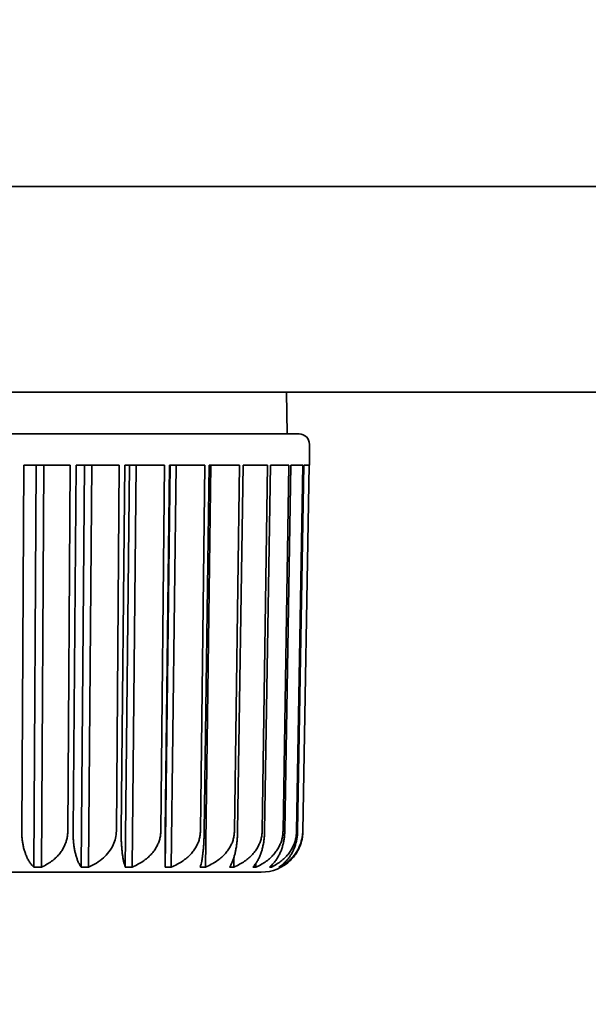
# Model space of a CAD drawing. Header units: millimetres. Extents: x 0 to 3360, y 0 to 2376.
# Tile 23 of 82: x 1748 to 1755, y 1598 to 1610. Entities that reach past the tile are written whole.
import ezdxf

# ---------------------------------------------------------------- set-up
doc = ezdxf.new("R2010")
doc.units = ezdxf.units.MM
doc.header["$LTSCALE"] = 8
doc.layers.add('Bemaßungen(ISO)', color=7, linetype='Continuous', lineweight=18)
doc.layers.add('Sichtbare Kanten(ISO)', color=7, linetype='Continuous', lineweight=35)
doc.styles.add('Aktuell-ISOGroßer Text', font='arial.ttf')
doc.dimstyles.new('X.XXXGroßer Text', dxfattribs={"dimscale": 8, "dimtxt": 3.048, "dimasz": 5, "dimexe": 3.175, "dimexo": 0.75, "dimgap": 0.762, "dimtad": 1, "dimdec": 1, "dimrnd": 1e-08, "dimzin": 12, "dimtxsty": 'Aktuell-ISOGroßer Text', "dimcen": 0.09, "dimdle": 10, "dimclrd": 256, "dimclre": 256, "dimclrt": 7, "dimadec": 0, "dimazin": 3, "dimtfac": 0.656168, "dimtdec": 1, "dimtmove": 0, "dimatfit": 3, "dimfxl": 0, "dimtolj": 1, "dimlwd": 25, "dimlwe": 25, "dimarcsym": 0})

# ---------------------------------------------------------------- blocks, each defined once
blk = doc.blocks.new('*D8')
at = {"layer": 'Bemaßungen(ISO)', "color": 250, "linetype": 'Continuous', "lineweight": 25, "true_color": 0x3f3f3f, "transparency": 16777216}
for p, q in [((1769.793, 1965.08), (1635.691, 1965.08)), ((1661.091, 1925.08), (1661.091, 1648.08)), ((1721.758, 1608.08), (1635.691, 1608.08))]:
    blk.add_line(p, q, dxfattribs=at)
at = {"layer": 'Bemaßungen(ISO)', "color": 250, "linetype": 'Continuous', "true_color": 0x3f3f3f, "transparency": 16777216}
for points in [[(1654.424, 1925.08), (1667.758, 1925.08), (1661.091, 1965.08)], [(1654.424, 1648.08), (1667.758, 1648.08), (1661.091, 1608.08)]]:
    blk.add_solid(points, dxfattribs=at)
at = {"layer": 'Defpoints', "color": 0, "linetype": 'Continuous', "transparency": 16777216}
for p in [(1775.793, 1965.08), (1661.091, 1608.08), (1727.758, 1608.08)]:
    blk.add_point(p, dxfattribs=at)
at = {"layer": 'Bemaßungen(ISO)', "color": 7, "linetype": 'Continuous', "lineweight": 25, "transparency": 16777216, "insert": (1630.079, 1759.652), "char_height": 24.384, "attachment_point": 1, "rotation": 90, "style": 'Aktuell-ISOGroßer Text'}
blk.add_mtext('\\A1;357', dxfattribs=at)
blk = doc.blocks.new('*D10')
at = {"layer": 'Bemaßungen(ISO)', "color": 250, "linetype": 'Continuous', "lineweight": 25, "true_color": 0x3f3f3f, "transparency": 16777216}
for p, q in [((1661.091, 1648.08), (1661.091, 1688.08)), ((1721.758, 1608.08), (1635.691, 1608.08)), ((1661.091, 1530.83), (1661.091, 1608.08)), ((1802.758, 1530.83), (1635.691, 1530.83)), ((1661.091, 1490.83), (1661.091, 1450.83))]:
    blk.add_line(p, q, dxfattribs=at)
at = {"layer": 'Bemaßungen(ISO)', "color": 250, "linetype": 'Continuous', "true_color": 0x3f3f3f, "transparency": 16777216}
for points in [[(1654.424, 1648.08), (1667.758, 1648.08), (1661.091, 1608.08)], [(1654.424, 1490.83), (1667.758, 1490.83), (1661.091, 1530.83)]]:
    blk.add_solid(points, dxfattribs=at)
at = {"layer": 'Defpoints', "color": 0, "linetype": 'Continuous', "transparency": 16777216}
for p in [(1661.091, 1608.08), (1727.758, 1608.08), (1808.758, 1530.83)]:
    blk.add_point(p, dxfattribs=at)
at = {"layer": 'Bemaßungen(ISO)', "color": 7, "linetype": 'Continuous', "lineweight": 25, "transparency": 16777216, "insert": (1625.687, 1537.886), "char_height": 24.384, "attachment_point": 1, "rotation": 90, "style": 'Aktuell-ISOGroßer Text'}
blk.add_mtext('\\A1;77,3', dxfattribs=at)

msp = doc.modelspace()

# ---------------------------------------------------------------- linework, layer by layer
at = {"layer": 'Sichtbare Kanten(ISO)'}
for p, q in [((1806.258, 1608.08), (1727.758, 1608.08)), ((1761.335, 1605.58), (1744.808, 1605.58)), ((1751.456, 1605.58), (1751.464, 1605.07)), ((1742.158, 1605.07), (1751.607, 1605.07)), ((1751.734, 1604.689), (1751.734, 1604.943)), ((1748.258, 1604.689), (1748.232, 1600.236)), ((1748.819, 1604.689), (1748.258, 1604.689)), ((1748.406, 1604.689), (1748.377, 1599.799)), ((1748.473, 1599.799), (1748.502, 1604.689)), ((1748.792, 1600.236), (1748.819, 1604.689)), ((1748.892, 1604.689), (1748.856, 1600.236)), ((1749.419, 1604.689), (1748.892, 1604.689)), ((1748.995, 1604.689), (1748.955, 1599.799)), ((1749.044, 1599.799), (1749.084, 1604.689)), ((1749.383, 1600.236), (1749.419, 1604.689)), ((1749.487, 1604.689), (1749.442, 1600.236)), ((1749.97, 1604.689), (1749.487, 1604.689)), ((1749.542, 1604.689), (1749.492, 1599.799)), ((1749.574, 1599.799), (1749.624, 1604.689)), ((1749.924, 1600.236), (1749.97, 1604.689)), ((1750.032, 1604.689), (1749.978, 1600.236)), ((1750.038, 1604.689), (1749.978, 1599.799)), ((1750.461, 1604.689), (1750.032, 1604.689)), ((1750.052, 1599.799), (1750.111, 1604.689)), ((1750.407, 1600.236), (1750.461, 1604.689)), ((1750.515, 1604.689), (1750.453, 1600.236)), ((1750.467, 1599.799), (1750.534, 1604.689)), ((1750.882, 1604.689), (1750.515, 1604.689)), ((1750.82, 1600.236), (1750.882, 1604.689)), ((1750.927, 1604.689), (1750.859, 1600.236)), ((1751.225, 1604.689), (1750.927, 1604.689)), ((1751.158, 1600.236), (1751.225, 1604.689)), ((1751.26, 1604.689), (1751.188, 1600.236)), ((1751.484, 1604.689), (1751.26, 1604.689)), ((1751.412, 1600.236), (1751.484, 1604.689)), ((1751.509, 1604.689), (1751.433, 1600.236)), ((1751.653, 1604.689), (1751.509, 1604.689)), ((1751.577, 1600.236), (1751.653, 1604.689)), ((1751.667, 1604.689), (1751.59, 1600.236)), ((1751.652, 1600.236), (1751.729, 1604.689)), ((1751.732, 1604.689), (1751.654, 1600.236)), ((1751.729, 1604.689), (1751.667, 1604.689)), ((1751.734, 1604.689), (1751.732, 1604.689)), ((1750.813, 1599.799), (1750.815, 1599.917)), ((1749.015, 1599.736), (1742.617, 1599.736)), ((1751.148, 1599.736), (1749.015, 1599.736)), ((1751.083, 1599.799), (1751.083, 1599.846)), ((1751.27, 1599.799), (1751.271, 1599.82)), ((1751.372, 1599.799), (1751.373, 1599.806))]:
    msp.add_line(p, q, dxfattribs=at)
for centre, radius, start, end in [((1751.607, 1604.943), 0.127, 0, 90), ((1751.148, 1600.244), 0.508, 270.002, 314.8809), ((1749.826, 1599.863), 0.127, 269.9669, 270)]:
    msp.add_arc(centre, radius, start, end, dxfattribs=at)
for points, knots in [([(1748.232, 1600.236), (1748.232, 1600.219), (1748.232, 1600.203), (1748.233, 1600.187), (1748.234, 1600.171), (1748.235, 1600.155), (1748.236, 1600.139), (1748.238, 1600.123), (1748.24, 1600.107), (1748.243, 1600.091), (1748.245, 1600.076), (1748.248, 1600.06), (1748.252, 1600.044), (1748.255, 1600.029), (1748.26, 1600.013), (1748.264, 1599.998), (1748.269, 1599.983), (1748.274, 1599.968), (1748.279, 1599.953), (1748.285, 1599.938), (1748.291, 1599.924), (1748.298, 1599.91), (1748.305, 1599.896), (1748.313, 1599.882), (1748.321, 1599.869), (1748.329, 1599.856), (1748.337, 1599.843), (1748.347, 1599.832), (1748.356, 1599.82), (1748.366, 1599.809), (1748.377, 1599.799)], [0, 0, 0, 0, 0.1, 0.1, 0.1, 0.2, 0.2, 0.2, 0.3, 0.3, 0.3, 0.4, 0.4, 0.4, 0.5, 0.5, 0.5, 0.6, 0.6, 0.6, 0.7, 0.7, 0.7, 0.8, 0.8, 0.8, 0.9, 0.9, 0.9, 1, 1, 1, 1]), ([(1748.792, 1600.236), (1748.792, 1600.219), (1748.791, 1600.203), (1748.789, 1600.187), (1748.787, 1600.171), (1748.784, 1600.155), (1748.78, 1600.139), (1748.777, 1600.123), (1748.772, 1600.107), (1748.766, 1600.091), (1748.76, 1600.076), (1748.753, 1600.06), (1748.745, 1600.044), (1748.738, 1600.029), (1748.729, 1600.013), (1748.719, 1599.998), (1748.708, 1599.983), (1748.697, 1599.968), (1748.685, 1599.953), (1748.672, 1599.938), (1748.659, 1599.924), (1748.644, 1599.91), (1748.629, 1599.896), (1748.613, 1599.882), (1748.595, 1599.869), (1748.577, 1599.856), (1748.558, 1599.843), (1748.538, 1599.832), (1748.518, 1599.82), (1748.496, 1599.809), (1748.473, 1599.799)], [0, 0, 0, 0, 0.1, 0.1, 0.1, 0.2, 0.2, 0.2, 0.3, 0.3, 0.3, 0.4, 0.4, 0.4, 0.5, 0.5, 0.5, 0.6, 0.6, 0.6, 0.7, 0.7, 0.7, 0.8, 0.8, 0.8, 0.9, 0.9, 0.9, 1, 1, 1, 1]), ([(1748.856, 1600.236), (1748.856, 1600.219), (1748.856, 1600.203), (1748.856, 1600.187), (1748.857, 1600.171), (1748.858, 1600.155), (1748.859, 1600.139), (1748.86, 1600.123), (1748.861, 1600.107), (1748.863, 1600.091), (1748.865, 1600.076), (1748.867, 1600.06), (1748.869, 1600.044), (1748.871, 1600.029), (1748.874, 1600.013), (1748.877, 1599.998), (1748.88, 1599.983), (1748.884, 1599.968), (1748.888, 1599.953), (1748.892, 1599.938), (1748.896, 1599.924), (1748.901, 1599.91), (1748.905, 1599.896), (1748.91, 1599.882), (1748.916, 1599.869), (1748.921, 1599.856), (1748.927, 1599.843), (1748.934, 1599.832), (1748.94, 1599.82), (1748.947, 1599.809), (1748.955, 1599.799)], [0, 0, 0, 0, 0.1, 0.1, 0.1, 0.2, 0.2, 0.2, 0.3, 0.3, 0.3, 0.4, 0.4, 0.4, 0.5, 0.5, 0.5, 0.6, 0.6, 0.6, 0.7, 0.7, 0.7, 0.8, 0.8, 0.8, 0.9, 0.9, 0.9, 1, 1, 1, 1]), ([(1749.044, 1599.799), (1749.108, 1599.825), (1749.175, 1599.865), (1749.272, 1599.952), (1749.319, 1600.012), (1749.368, 1600.119), (1749.382, 1600.181), (1749.383, 1600.236)], [-0.05711741, -0.05711741, -0.05711741, -0.05711741, -0.03649516, -0.03649516, -0.01691763, -0.01691763, -0.00087927, -0.00087927, -0.00087927, -0.00087927]), ([(1749.442, 1600.236), (1749.442, 1600.219), (1749.442, 1600.203), (1749.442, 1600.187), (1749.442, 1600.171), (1749.442, 1600.155), (1749.443, 1600.139), (1749.443, 1600.123), (1749.444, 1600.107), (1749.445, 1600.091), (1749.445, 1600.076), (1749.446, 1600.06), (1749.448, 1600.044), (1749.449, 1600.029), (1749.45, 1600.013), (1749.452, 1599.998), (1749.453, 1599.983), (1749.455, 1599.968), (1749.457, 1599.953), (1749.459, 1599.938), (1749.461, 1599.924), (1749.464, 1599.91), (1749.466, 1599.896), (1749.469, 1599.882), (1749.472, 1599.869), (1749.474, 1599.856), (1749.478, 1599.843), (1749.481, 1599.832), (1749.484, 1599.82), (1749.488, 1599.809), (1749.492, 1599.799)], [0, 0, 0, 0, 0.1, 0.1, 0.1, 0.2, 0.2, 0.2, 0.3, 0.3, 0.3, 0.4, 0.4, 0.4, 0.5, 0.5, 0.5, 0.6, 0.6, 0.6, 0.7, 0.7, 0.7, 0.8, 0.8, 0.8, 0.9, 0.9, 0.9, 1, 1, 1, 1]), ([(1749.924, 1600.236), (1749.924, 1600.219), (1749.923, 1600.203), (1749.921, 1600.187), (1749.918, 1600.171), (1749.915, 1600.155), (1749.911, 1600.139), (1749.907, 1600.123), (1749.901, 1600.107), (1749.895, 1600.091), (1749.889, 1600.076), (1749.881, 1600.06), (1749.872, 1600.044), (1749.864, 1600.029), (1749.854, 1600.013), (1749.843, 1599.998), (1749.832, 1599.983), (1749.82, 1599.968), (1749.806, 1599.953), (1749.792, 1599.938), (1749.778, 1599.924), (1749.761, 1599.91), (1749.745, 1599.896), (1749.727, 1599.882), (1749.708, 1599.869), (1749.689, 1599.856), (1749.668, 1599.843), (1749.646, 1599.832), (1749.623, 1599.82), (1749.6, 1599.809), (1749.574, 1599.799)], [0, 0, 0, 0, 0.1, 0.1, 0.1, 0.2, 0.2, 0.2, 0.3, 0.3, 0.3, 0.4, 0.4, 0.4, 0.5, 0.5, 0.5, 0.6, 0.6, 0.6, 0.7, 0.7, 0.7, 0.8, 0.8, 0.8, 0.9, 0.9, 0.9, 1, 1, 1, 1]), ([(1749.978, 1600.236), (1749.977, 1600.219), (1749.977, 1600.203), (1749.977, 1600.187), (1749.977, 1600.171), (1749.977, 1600.155), (1749.977, 1600.139), (1749.977, 1600.123), (1749.976, 1600.107), (1749.976, 1600.091), (1749.976, 1600.076), (1749.976, 1600.06), (1749.976, 1600.044), (1749.976, 1600.029), (1749.976, 1600.013), (1749.976, 1599.998), (1749.976, 1599.983), (1749.976, 1599.968), (1749.976, 1599.953), (1749.976, 1599.938), (1749.976, 1599.924), (1749.976, 1599.91), (1749.977, 1599.896), (1749.977, 1599.882), (1749.977, 1599.869), (1749.977, 1599.856), (1749.977, 1599.843), (1749.978, 1599.832), (1749.978, 1599.82), (1749.978, 1599.809), (1749.978, 1599.799)], [0, 0, 0, 0, 0.1, 0.1, 0.1, 0.2, 0.2, 0.2, 0.3, 0.3, 0.3, 0.4, 0.4, 0.4, 0.5, 0.5, 0.5, 0.6, 0.6, 0.6, 0.7, 0.7, 0.7, 0.8, 0.8, 0.8, 0.9, 0.9, 0.9, 1, 1, 1, 1]), ([(1750.407, 1600.236), (1750.406, 1600.219), (1750.405, 1600.203), (1750.403, 1600.187), (1750.401, 1600.171), (1750.397, 1600.155), (1750.393, 1600.139), (1750.389, 1600.123), (1750.383, 1600.107), (1750.377, 1600.091), (1750.37, 1600.076), (1750.363, 1600.06), (1750.354, 1600.044), (1750.345, 1600.029), (1750.335, 1600.013), (1750.324, 1599.998), (1750.313, 1599.983), (1750.3, 1599.968), (1750.287, 1599.953), (1750.273, 1599.938), (1750.258, 1599.924), (1750.241, 1599.91), (1750.224, 1599.896), (1750.206, 1599.882), (1750.187, 1599.869), (1750.167, 1599.856), (1750.146, 1599.843), (1750.124, 1599.832), (1750.101, 1599.82), (1750.077, 1599.809), (1750.052, 1599.799)], [0, 0, 0, 0, 0.1, 0.1, 0.1, 0.2, 0.2, 0.2, 0.3, 0.3, 0.3, 0.4, 0.4, 0.4, 0.5, 0.5, 0.5, 0.6, 0.6, 0.6, 0.7, 0.7, 0.7, 0.8, 0.8, 0.8, 0.9, 0.9, 0.9, 1, 1, 1, 1]), ([(1750.453, 1600.236), (1750.453, 1600.219), (1750.453, 1600.203), (1750.452, 1600.187), (1750.452, 1600.171), (1750.451, 1600.155), (1750.45, 1600.139), (1750.45, 1600.123), (1750.449, 1600.107), (1750.448, 1600.091), (1750.447, 1600.076), (1750.446, 1600.06), (1750.445, 1600.044), (1750.443, 1600.029), (1750.442, 1600.013), (1750.44, 1599.998), (1750.439, 1599.983), (1750.437, 1599.968), (1750.435, 1599.953), (1750.433, 1599.938), (1750.431, 1599.924), (1750.429, 1599.91), (1750.427, 1599.896), (1750.425, 1599.882), (1750.422, 1599.869), (1750.419, 1599.856), (1750.417, 1599.843), (1750.414, 1599.832), (1750.411, 1599.82), (1750.408, 1599.809), (1750.405, 1599.799)], [0, 0, 0, 0, 0.1, 0.1, 0.1, 0.2, 0.2, 0.2, 0.3, 0.3, 0.3, 0.4, 0.4, 0.4, 0.5, 0.5, 0.5, 0.6, 0.6, 0.6, 0.7, 0.7, 0.7, 0.8, 0.8, 0.8, 0.9, 0.9, 0.9, 1, 1, 1, 1]), ([(1750.82, 1600.236), (1750.82, 1600.219), (1750.819, 1600.203), (1750.817, 1600.187), (1750.815, 1600.171), (1750.811, 1600.155), (1750.807, 1600.139), (1750.803, 1600.123), (1750.797, 1600.107), (1750.791, 1600.091), (1750.784, 1600.076), (1750.777, 1600.06), (1750.768, 1600.044), (1750.759, 1600.029), (1750.749, 1600.013), (1750.738, 1599.998), (1750.727, 1599.983), (1750.714, 1599.968), (1750.701, 1599.953), (1750.687, 1599.938), (1750.672, 1599.924), (1750.656, 1599.91), (1750.639, 1599.896), (1750.621, 1599.882), (1750.602, 1599.869), (1750.582, 1599.856), (1750.562, 1599.843), (1750.539, 1599.832), (1750.517, 1599.82), (1750.493, 1599.809), (1750.467, 1599.799)], [0, 0, 0, 0, 0.1, 0.1, 0.1, 0.2, 0.2, 0.2, 0.3, 0.3, 0.3, 0.4, 0.4, 0.4, 0.5, 0.5, 0.5, 0.6, 0.6, 0.6, 0.7, 0.7, 0.7, 0.8, 0.8, 0.8, 0.9, 0.9, 0.9, 1, 1, 1, 1]), ([(1750.859, 1600.236), (1750.859, 1600.219), (1750.859, 1600.203), (1750.858, 1600.187), (1750.857, 1600.171), (1750.856, 1600.155), (1750.855, 1600.139), (1750.853, 1600.123), (1750.852, 1600.107), (1750.85, 1600.091), (1750.848, 1600.076), (1750.846, 1600.06), (1750.844, 1600.044), (1750.841, 1600.029), (1750.838, 1600.013), (1750.835, 1599.998), (1750.832, 1599.983), (1750.829, 1599.968), (1750.825, 1599.953), (1750.821, 1599.938), (1750.817, 1599.924), (1750.813, 1599.91), (1750.808, 1599.896), (1750.803, 1599.882), (1750.798, 1599.869), (1750.793, 1599.856), (1750.787, 1599.843), (1750.781, 1599.832), (1750.775, 1599.82), (1750.769, 1599.809), (1750.762, 1599.799)], [0, 0, 0, 0, 0.1, 0.1, 0.1, 0.2, 0.2, 0.2, 0.3, 0.3, 0.3, 0.4, 0.4, 0.4, 0.5, 0.5, 0.5, 0.6, 0.6, 0.6, 0.7, 0.7, 0.7, 0.8, 0.8, 0.8, 0.9, 0.9, 0.9, 1, 1, 1, 1]), ([(1751.158, 1600.236), (1751.157, 1600.219), (1751.156, 1600.203), (1751.154, 1600.187), (1751.152, 1600.171), (1751.149, 1600.155), (1751.144, 1600.139), (1751.14, 1600.123), (1751.135, 1600.107), (1751.128, 1600.091), (1751.122, 1600.076), (1751.115, 1600.06), (1751.106, 1600.044), (1751.098, 1600.029), (1751.088, 1600.013), (1751.077, 1599.998), (1751.066, 1599.983), (1751.054, 1599.968), (1751.041, 1599.953), (1751.027, 1599.938), (1751.013, 1599.924), (1750.997, 1599.91), (1750.981, 1599.896), (1750.963, 1599.882), (1750.944, 1599.869), (1750.925, 1599.856), (1750.905, 1599.843), (1750.883, 1599.832), (1750.861, 1599.82), (1750.838, 1599.809), (1750.813, 1599.799)], [0, 0, 0, 0, 0.1, 0.1, 0.1, 0.2, 0.2, 0.2, 0.3, 0.3, 0.3, 0.4, 0.4, 0.4, 0.5, 0.5, 0.5, 0.6, 0.6, 0.6, 0.7, 0.7, 0.7, 0.8, 0.8, 0.8, 0.9, 0.9, 0.9, 1, 1, 1, 1]), ([(1751.188, 1600.236), (1751.188, 1600.219), (1751.187, 1600.203), (1751.186, 1600.187), (1751.185, 1600.171), (1751.184, 1600.155), (1751.182, 1600.139), (1751.18, 1600.123), (1751.178, 1600.107), (1751.175, 1600.091), (1751.172, 1600.076), (1751.169, 1600.06), (1751.165, 1600.044), (1751.162, 1600.029), (1751.158, 1600.013), (1751.153, 1599.998), (1751.149, 1599.983), (1751.144, 1599.968), (1751.138, 1599.953), (1751.133, 1599.938), (1751.126, 1599.924), (1751.12, 1599.91), (1751.113, 1599.896), (1751.106, 1599.882), (1751.098, 1599.869), (1751.09, 1599.856), (1751.082, 1599.843), (1751.073, 1599.832), (1751.064, 1599.82), (1751.055, 1599.809), (1751.044, 1599.799)], [0, 0, 0, 0, 0.1, 0.1, 0.1, 0.2, 0.2, 0.2, 0.3, 0.3, 0.3, 0.4, 0.4, 0.4, 0.5, 0.5, 0.5, 0.6, 0.6, 0.6, 0.7, 0.7, 0.7, 0.8, 0.8, 0.8, 0.9, 0.9, 0.9, 1, 1, 1, 1]), ([(1751.412, 1600.236), (1751.411, 1600.219), (1751.41, 1600.203), (1751.408, 1600.187), (1751.406, 1600.171), (1751.403, 1600.155), (1751.399, 1600.139), (1751.395, 1600.123), (1751.39, 1600.107), (1751.384, 1600.091), (1751.377, 1600.076), (1751.37, 1600.06), (1751.362, 1600.044), (1751.354, 1600.029), (1751.345, 1600.013), (1751.334, 1599.998), (1751.324, 1599.983), (1751.312, 1599.968), (1751.3, 1599.953), (1751.287, 1599.938), (1751.273, 1599.924), (1751.258, 1599.91), (1751.242, 1599.896), (1751.226, 1599.882), (1751.208, 1599.869), (1751.19, 1599.856), (1751.17, 1599.843), (1751.149, 1599.832), (1751.129, 1599.82), (1751.106, 1599.809), (1751.083, 1599.799)], [0, 0, 0, 0, 0.1, 0.1, 0.1, 0.2, 0.2, 0.2, 0.3, 0.3, 0.3, 0.4, 0.4, 0.4, 0.5, 0.5, 0.5, 0.6, 0.6, 0.6, 0.7, 0.7, 0.7, 0.8, 0.8, 0.8, 0.9, 0.9, 0.9, 1, 1, 1, 1]), ([(1751.433, 1600.236), (1751.433, 1600.219), (1751.432, 1600.203), (1751.431, 1600.187), (1751.429, 1600.171), (1751.428, 1600.155), (1751.425, 1600.139), (1751.423, 1600.123), (1751.42, 1600.107), (1751.416, 1600.091), (1751.413, 1600.076), (1751.409, 1600.06), (1751.404, 1600.044), (1751.399, 1600.029), (1751.394, 1600.013), (1751.388, 1599.998), (1751.382, 1599.983), (1751.376, 1599.968), (1751.368, 1599.953), (1751.361, 1599.938), (1751.353, 1599.924), (1751.344, 1599.91), (1751.336, 1599.896), (1751.326, 1599.882), (1751.316, 1599.869), (1751.306, 1599.856), (1751.295, 1599.843), (1751.283, 1599.832), (1751.272, 1599.82), (1751.259, 1599.809), (1751.246, 1599.799)], [0, 0, 0, 0, 0.1, 0.1, 0.1, 0.2, 0.2, 0.2, 0.3, 0.3, 0.3, 0.4, 0.4, 0.4, 0.5, 0.5, 0.5, 0.6, 0.6, 0.6, 0.7, 0.7, 0.7, 0.8, 0.8, 0.8, 0.9, 0.9, 0.9, 1, 1, 1, 1]), ([(1751.577, 1600.236), (1751.577, 1600.219), (1751.576, 1600.203), (1751.574, 1600.187), (1751.572, 1600.171), (1751.569, 1600.155), (1751.565, 1600.139), (1751.561, 1600.123), (1751.557, 1600.107), (1751.551, 1600.091), (1751.545, 1600.076), (1751.539, 1600.06), (1751.531, 1600.044), (1751.523, 1600.029), (1751.515, 1600.013), (1751.505, 1599.998), (1751.495, 1599.983), (1751.485, 1599.968), (1751.473, 1599.953), (1751.461, 1599.938), (1751.448, 1599.924), (1751.433, 1599.91), (1751.419, 1599.896), (1751.404, 1599.882), (1751.387, 1599.869), (1751.37, 1599.856), (1751.352, 1599.843), (1751.332, 1599.832), (1751.313, 1599.82), (1751.292, 1599.809), (1751.27, 1599.799)], [0, 0, 0, 0, 0.1, 0.1, 0.1, 0.2, 0.2, 0.2, 0.3, 0.3, 0.3, 0.4, 0.4, 0.4, 0.5, 0.5, 0.5, 0.6, 0.6, 0.6, 0.7, 0.7, 0.7, 0.8, 0.8, 0.8, 0.9, 0.9, 0.9, 1, 1, 1, 1]), ([(1751.59, 1600.236), (1751.589, 1600.219), (1751.588, 1600.203), (1751.587, 1600.187), (1751.585, 1600.171), (1751.583, 1600.155), (1751.58, 1600.139), (1751.577, 1600.123), (1751.574, 1600.107), (1751.569, 1600.091), (1751.565, 1600.076), (1751.56, 1600.06), (1751.555, 1600.044), (1751.549, 1600.029), (1751.542, 1600.013), (1751.535, 1599.998), (1751.528, 1599.983), (1751.52, 1599.968), (1751.511, 1599.953), (1751.502, 1599.938), (1751.493, 1599.924), (1751.482, 1599.91), (1751.472, 1599.896), (1751.46, 1599.882), (1751.448, 1599.869), (1751.435, 1599.856), (1751.422, 1599.843), (1751.408, 1599.832), (1751.393, 1599.82), (1751.378, 1599.809), (1751.362, 1599.799)], [0, 0, 0, 0, 0.1, 0.1, 0.1, 0.2, 0.2, 0.2, 0.3, 0.3, 0.3, 0.4, 0.4, 0.4, 0.5, 0.5, 0.5, 0.6, 0.6, 0.6, 0.7, 0.7, 0.7, 0.8, 0.8, 0.8, 0.9, 0.9, 0.9, 1, 1, 1, 1]), ([(1751.652, 1600.236), (1751.652, 1600.219), (1751.651, 1600.203), (1751.649, 1600.187), (1751.647, 1600.171), (1751.644, 1600.155), (1751.641, 1600.139), (1751.637, 1600.123), (1751.633, 1600.107), (1751.628, 1600.091), (1751.622, 1600.076), (1751.616, 1600.06), (1751.609, 1600.044), (1751.603, 1600.029), (1751.595, 1600.013), (1751.586, 1599.998), (1751.577, 1599.983), (1751.567, 1599.968), (1751.556, 1599.953), (1751.546, 1599.938), (1751.534, 1599.924), (1751.521, 1599.91), (1751.508, 1599.896), (1751.494, 1599.882), (1751.478, 1599.869), (1751.463, 1599.856), (1751.447, 1599.843), (1751.429, 1599.832), (1751.411, 1599.82), (1751.393, 1599.809), (1751.372, 1599.799)], [0, 0, 0, 0, 0.1, 0.1, 0.1, 0.2, 0.2, 0.2, 0.3, 0.3, 0.3, 0.4, 0.4, 0.4, 0.5, 0.5, 0.5, 0.6, 0.6, 0.6, 0.7, 0.7, 0.7, 0.8, 0.8, 0.8, 0.9, 0.9, 0.9, 1, 1, 1, 1]), ([(1751.654, 1600.236), (1751.654, 1600.219), (1751.653, 1600.203), (1751.651, 1600.187), (1751.65, 1600.171), (1751.647, 1600.155), (1751.644, 1600.139), (1751.64, 1600.123), (1751.636, 1600.107), (1751.631, 1600.091), (1751.626, 1600.076), (1751.621, 1600.06), (1751.614, 1600.044), (1751.608, 1600.029), (1751.6, 1600.013), (1751.592, 1599.998), (1751.584, 1599.983), (1751.574, 1599.968), (1751.564, 1599.953), (1751.554, 1599.938), (1751.543, 1599.924), (1751.53, 1599.91), (1751.523, 1599.901), (1751.515, 1599.893), (1751.507, 1599.884)], [0, 0, 0, 0, 0.1, 0.1, 0.1, 0.2, 0.2, 0.2, 0.3, 0.3, 0.3, 0.4, 0.4, 0.4, 0.5, 0.5, 0.5, 0.6, 0.6, 0.6, 0.7, 0.7, 0.7, 0.7612708, 0.7612708, 0.7612708, 0.7612708]), ([(1748.377, 1599.799), (1748.393, 1599.799), (1748.409, 1599.799), (1748.425, 1599.799), (1748.441, 1599.799), (1748.457, 1599.799), (1748.473, 1599.799)], [-0.00508146, -0.00508146, -0.00508146, -0.00508146, 0, 0, 0, 0.00508086, 0.00508086, 0.00508086, 0.00508086]), ([(1748.955, 1599.799), (1748.97, 1599.799), (1748.985, 1599.799), (1749, 1599.799), (1749.015, 1599.799), (1749.03, 1599.799), (1749.044, 1599.799)], [-0.00508145, -0.00508145, -0.00508145, -0.00508145, 0, 0, 0, 0.00508084, 0.00508084, 0.00508084, 0.00508084]), ([(1749.492, 1599.799), (1749.506, 1599.799), (1749.52, 1599.799), (1749.533, 1599.799), (1749.547, 1599.799), (1749.561, 1599.799), (1749.574, 1599.799)], [-0.00508146, -0.00508146, -0.00508146, -0.00508146, 0, 0, 0, 0.00508086, 0.00508086, 0.00508086, 0.00508086]), ([(1749.978, 1599.799), (1749.991, 1599.799), (1750.003, 1599.799), (1750.015, 1599.799), (1750.027, 1599.799), (1750.039, 1599.799), (1750.052, 1599.799)], [-0.00508145, -0.00508145, -0.00508145, -0.00508145, 0, 0, 0, 0.00508086, 0.00508086, 0.00508086, 0.00508086]), ([(1750.405, 1599.799), (1750.415, 1599.799), (1750.426, 1599.799), (1750.436, 1599.799), (1750.447, 1599.799), (1750.457, 1599.799), (1750.467, 1599.799)], [-0.00508146, -0.00508146, -0.00508146, -0.00508146, 0, 0, 0, 0.00508086, 0.00508086, 0.00508086, 0.00508086]), ([(1750.762, 1599.799), (1750.771, 1599.799), (1750.779, 1599.799), (1750.788, 1599.799), (1750.796, 1599.799), (1750.805, 1599.799), (1750.813, 1599.799)], [-0.00508145, -0.00508145, -0.00508145, -0.00508145, 0, 0, 0, 0.00508086, 0.00508086, 0.00508086, 0.00508086]), ([(1751.044, 1599.799), (1751.051, 1599.799), (1751.057, 1599.799), (1751.064, 1599.799), (1751.07, 1599.799), (1751.076, 1599.799), (1751.083, 1599.799)], [-0.00508146, -0.00508146, -0.00508146, -0.00508146, 0, 0, 0, 0.00508086, 0.00508086, 0.00508086, 0.00508086]), ([(1751.246, 1599.799), (1751.25, 1599.799), (1751.254, 1599.799), (1751.258, 1599.799), (1751.262, 1599.799), (1751.266, 1599.799), (1751.27, 1599.799)], [-0.00508145, -0.00508145, -0.00508145, -0.00508145, 0, 0, 0, 0.00508086, 0.00508086, 0.00508086, 0.00508086]), ([(1751.362, 1599.799), (1751.364, 1599.799), (1751.366, 1599.799), (1751.367, 1599.799), (1751.369, 1599.799), (1751.371, 1599.799), (1751.372, 1599.799)], [-0.00508146, -0.00508146, -0.00508146, -0.00508146, 0, 0, 0, 0.00508086, 0.00508086, 0.00508086, 0.00508086])]:
    msp.add_open_spline(points, degree=3, knots=knots, dxfattribs=at)

# ---------------------------------------------------------------- dimensions: what is measured, and where the dimension line sits
at = {"layer": 'Bemaßungen(ISO)', "color": 250, "linetype": 'Continuous', "lineweight": 25, "true_color": 0x3f3f3f}
for base, p1, p2, angle, override, picture, middle in [((1661.091, 1608.08), (1775.793, 1965.08), (1727.758, 1608.08), 90, {"dimdec": 1, "dimtp": 0, "dimtm": 0, "dimtdec": 1, "dimtofl": 0, "dimatfit": 1}, '*D8', (1661.091, 1786.58)), ((1661.090867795, 1608.080417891), (1808.757534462, 1530.830417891), (1727.757534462, 1608.080417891), 270, {"dimdec": 1, "dimtp": 0, "dimtm": 0, "dimtdec": 1, "dimtofl": 1, "dimatfit": 1}, '*D10', (1661.090867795, 1569.455417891))]:
    dim = msp.add_linear_dim(base=base, p1=p1, p2=p2, angle=angle, dimstyle='X.XXXGroßer Text', override=override, dxfattribs=at)
    dim.commit()
    dim.dimension.update_dxf_attribs({"geometry": picture, "text_midpoint": middle, "dimtype": 160})

doc.saveas('drawing.dxf')
